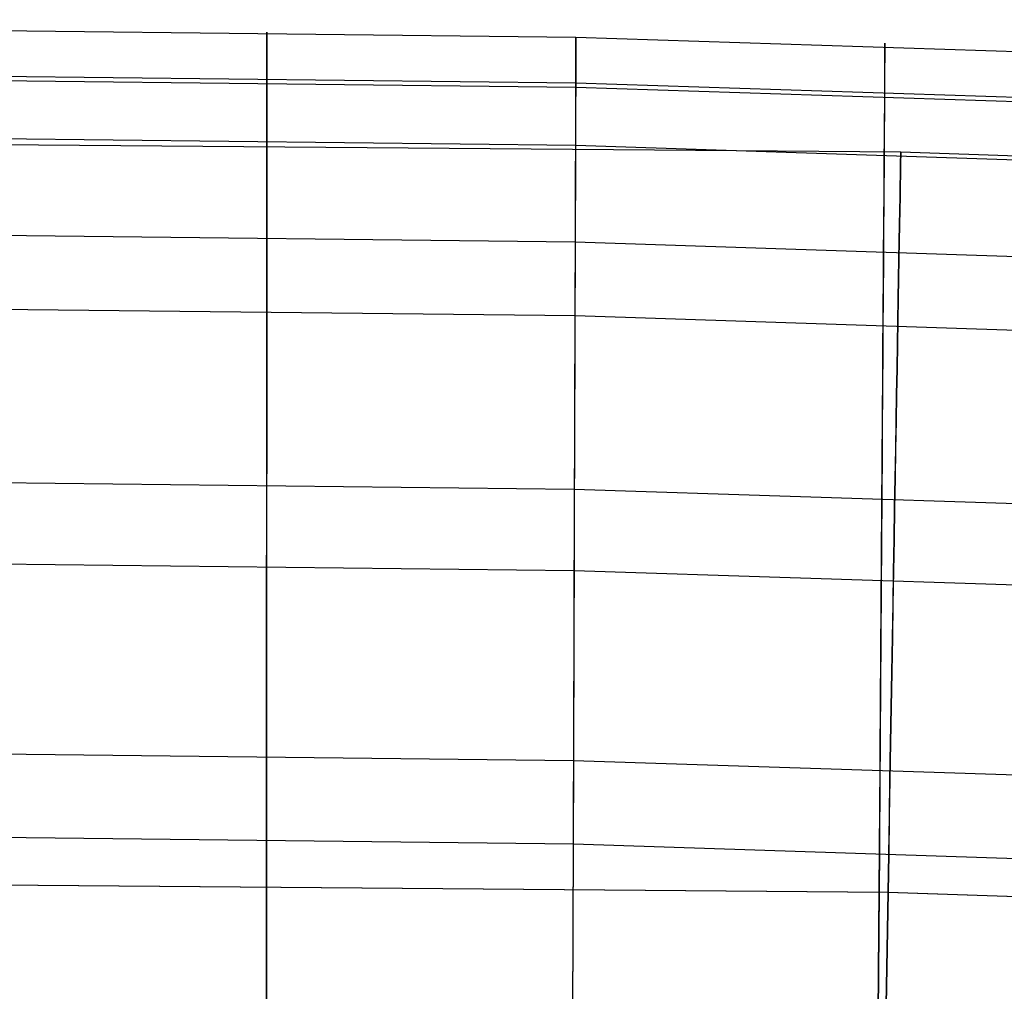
# Model space of a CAD drawing. Extents: x -1634 to -184, y -278 to 263.
# Tile 226 of 242: x -441 to -428, y 180 to 193. Entities that reach past the tile are written whole.
import ezdxf

# ---------------------------------------------------------------- set-up
doc = ezdxf.new("R2010")
doc.units = 0
doc.layers.add('PREDEFINITO', color=7, linetype='CONTINUOUS')

msp = doc.modelspace()

# ---------------------------------------------------------------- linework, layer by layer
at = {"layer": 'PREDEFINITO'}
for p, q in [((-433.658, 192.408, 429.727), (-454.462, 192.647, 429.722)), ((-437.831, 192.474, 429.726), (-437.831, 192.476, 430.067)), ((-437.831, 192.476, 430.067), (-437.831, 192.466, 430.409)), ((-437.831, 191.797, 399.734), (-437.831, 192.474, 429.726)), ((-437.831, 192.466, 430.409), (-437.831, 192.445, 430.749)), ((-437.831, 192.445, 430.749), (-437.831, 192.412, 431.089)), ((-437.831, 192.412, 431.089), (-437.831, 192.367, 431.428)), ((-433.658, 192.408, 429.727), (-433.658, 192.41, 430.069)), ((-433.658, 192.41, 430.069), (-433.658, 192.4, 430.41)), ((-404.395, 191.45, 429.749), (-433.658, 192.408, 429.727)), ((-433.658, 191.731, 399.735), (-433.658, 192.408, 429.727)), ((-433.658, 192.4, 430.41), (-433.658, 192.379, 430.751)), ((-433.658, 192.379, 430.751), (-433.658, 192.346, 431.091)), ((-437.831, 192.367, 431.428), (-437.831, 192.311, 431.765)), ((-437.831, 192.311, 431.765), (-437.831, 192.243, 432.099)), ((-437.831, 192.243, 432.099), (-437.831, 192.164, 432.431)), ((-433.658, 192.245, 431.766), (-433.659, 192.178, 432.101)), ((-433.658, 192.346, 431.091), (-433.658, 192.301, 431.429)), ((-433.658, 192.301, 431.429), (-433.658, 192.245, 431.766)), ((-429.486, 192.321, 430.412), (-429.487, 192.3, 430.753)), ((-429.487, 192.3, 430.753), (-429.487, 192.267, 431.093)), ((-429.487, 192.267, 431.093), (-429.487, 192.222, 431.431)), ((-429.486, 192.329, 429.729), (-429.486, 192.331, 430.071)), ((-429.486, 192.331, 430.071), (-429.486, 192.321, 430.412)), ((-429.486, 191.652, 399.737), (-429.486, 192.329, 429.729)), ((-437.831, 192.164, 432.431), (-437.831, 192.074, 432.761)), ((-433.659, 192.178, 432.101), (-433.659, 192.099, 432.433)), ((-429.487, 192.222, 431.431), (-429.488, 192.166, 431.768)), ((-429.488, 192.166, 431.768), (-429.488, 192.098, 432.103)), ((-433.66, 191.789, 433.423), (-454.462, 192.028, 433.418)), ((-437.831, 192.074, 432.761), (-437.831, 191.973, 433.087)), ((-437.831, 191.973, 433.087), (-437.831, 191.86, 433.409)), ((-433.659, 192.099, 432.433), (-433.659, 192.008, 432.762)), ((-433.659, 192.008, 432.762), (-433.659, 191.907, 433.088)), ((-429.489, 192.019, 432.435), (-429.49, 191.929, 432.764)), ((-429.488, 192.098, 432.103), (-429.489, 192.019, 432.435)), ((-433.658, 191.731, 399.735), (-454.462, 191.969, 399.73)), ((-437.831, 191.86, 433.409), (-437.831, 191.737, 433.727)), ((-433.659, 191.907, 433.088), (-433.66, 191.794, 433.411)), ((-429.49, 191.929, 432.764), (-429.49, 191.827, 433.09)), ((-437.831, 191.783, 399.392), (-437.831, 191.797, 399.734)), ((-437.831, 191.758, 399.052), (-437.831, 191.783, 399.392)), ((-437.831, 191.721, 398.712), (-437.831, 191.758, 399.052)), ((-437.831, 191.737, 433.727), (-437.831, 191.602, 434.041)), ((-437.831, 191.673, 398.374), (-437.831, 191.721, 398.712)), ((-433.66, 191.794, 433.411), (-433.66, 191.671, 433.729)), ((-404.423, 190.832, 433.445), (-433.66, 191.789, 433.423)), ((-404.395, 190.773, 399.757), (-433.658, 191.731, 399.735)), ((-433.658, 191.717, 399.394), (-433.658, 191.731, 399.735)), ((-433.658, 191.692, 399.053), (-433.658, 191.717, 399.394)), ((-429.491, 191.715, 433.412), (-429.492, 191.591, 433.731)), ((-429.49, 191.827, 433.09), (-429.491, 191.715, 433.412)), ((-437.831, 191.613, 398.038), (-437.831, 191.673, 398.374)), ((-437.831, 191.542, 397.704), (-437.831, 191.613, 398.038)), ((-437.831, 191.602, 434.041), (-437.831, 191.457, 434.351)), ((-433.66, 191.671, 433.729), (-433.661, 191.536, 434.043)), ((-433.658, 191.656, 398.714), (-433.658, 191.692, 399.053)), ((-433.658, 191.607, 398.376), (-433.658, 191.656, 398.714)), ((-433.658, 191.547, 398.04), (-433.658, 191.607, 398.376)), ((-429.492, 191.591, 433.731), (-429.493, 191.457, 434.045)), ((-429.487, 191.576, 398.716), (-429.486, 191.613, 399.055)), ((-429.487, 191.528, 398.378), (-429.487, 191.576, 398.716)), ((-429.486, 191.638, 399.396), (-429.486, 191.652, 399.737)), ((-429.486, 191.613, 399.055), (-429.486, 191.638, 399.396)), ((-437.831, 191.459, 397.373), (-437.831, 191.542, 397.704)), ((-437.831, 191.365, 397.045), (-437.831, 191.459, 397.373)), ((-437.831, 191.457, 434.351), (-437.831, 191.302, 434.655)), ((-433.661, 191.536, 434.043), (-433.661, 191.392, 434.352)), ((-433.659, 191.393, 397.374), (-433.658, 191.476, 397.706)), ((-433.658, 191.476, 397.706), (-433.658, 191.547, 398.04)), ((-429.493, 191.457, 434.045), (-429.494, 191.312, 434.354)), ((-429.488, 191.397, 397.708), (-429.487, 191.468, 398.041)), ((-429.487, 191.468, 398.041), (-429.487, 191.528, 398.378)), ((-437.831, 191.26, 396.72), (-437.831, 191.365, 397.045)), ((-433.661, 191.392, 434.352), (-433.662, 191.236, 434.656)), ((-433.659, 191.299, 397.046), (-433.659, 191.393, 397.374)), ((-429.494, 191.312, 434.354), (-429.495, 191.157, 434.658)), ((-429.489, 191.22, 397.048), (-429.488, 191.314, 397.376)), ((-429.488, 191.314, 397.376), (-429.488, 191.397, 397.708)), ((-433.66, 190.946, 396.071), (-454.462, 191.185, 396.065)), ((-437.831, 191.302, 434.655), (-437.831, 191.136, 434.953)), ((-437.831, 191.144, 396.399), (-437.831, 191.26, 396.72)), ((-433.662, 191.236, 434.656), (-433.662, 191.07, 434.955)), ((-433.659, 191.194, 396.721), (-433.659, 191.299, 397.046)), ((-433.659, 191.078, 396.4), (-433.659, 191.194, 396.721)), ((-429.49, 191.115, 396.723), (-429.489, 191.22, 397.048)), ((-437.831, 191.017, 396.082), (-437.831, 191.144, 396.399)), ((-437.831, 191.136, 434.953), (-437.831, 190.96, 435.246)), ((-433.662, 191.07, 434.955), (-433.663, 190.895, 435.247)), ((-433.66, 190.951, 396.083), (-433.659, 191.078, 396.4)), ((-429.495, 191.157, 434.658), (-429.496, 190.991, 434.956)), ((-429.49, 190.999, 396.402), (-429.49, 191.115, 396.723)), ((-442.38, 190.969, 299.363), (-429.271, 190.86, 299.363)), ((-437.831, 190.879, 395.769), (-437.831, 191.017, 396.082)), ((-437.831, 190.96, 435.246), (-437.831, 190.775, 435.532)), ((-433.66, 190.814, 395.771), (-433.66, 190.951, 396.083)), ((-404.423, 189.988, 396.092), (-433.66, 190.946, 396.071)), ((-429.496, 190.991, 434.956), (-429.498, 190.815, 435.249)), ((-429.491, 190.872, 396.085), (-429.49, 190.999, 396.402)), ((-437.831, 190.775, 435.532), (-437.832, 190.579, 435.812)), ((-437.831, 190.731, 395.462), (-437.831, 190.879, 395.769)), ((-433.663, 190.895, 435.247), (-433.664, 190.709, 435.534)), ((-433.661, 190.665, 395.463), (-433.66, 190.814, 395.771)), ((-429.498, 190.815, 435.249), (-429.499, 190.63, 435.536)), ((-429.492, 190.734, 395.773), (-429.491, 190.872, 396.085)), ((-429.271, 190.86, 299.363), (-403.088, 189.969, 299.362)), ((-437.831, 190.572, 395.16), (-437.831, 190.731, 395.462)), ((-433.664, 190.709, 435.534), (-433.664, 190.514, 435.814)), ((-433.661, 190.507, 395.161), (-433.661, 190.665, 395.463)), ((-429.493, 190.586, 395.465), (-429.492, 190.734, 395.773)), ((-437.832, 190.579, 435.812), (-437.832, 190.375, 436.086)), ((-437.831, 190.403, 394.863), (-437.831, 190.572, 395.16)), ((-433.664, 190.514, 435.814), (-433.665, 190.309, 436.087)), ((-429.499, 190.63, 435.536), (-429.5, 190.434, 435.816)), ((-429.494, 190.427, 395.163), (-429.493, 190.586, 395.465)), ((-437.831, 190.224, 394.572), (-437.831, 190.403, 394.863)), ((-433.662, 190.338, 394.864), (-433.661, 190.507, 395.161)), ((-429.5, 190.434, 435.816), (-429.502, 190.23, 436.089)), ((-429.495, 190.258, 394.866), (-429.494, 190.427, 395.163)), ((-437.832, 190.375, 436.086), (-437.832, 190.161, 436.352)), ((-433.665, 190.309, 436.087), (-433.666, 190.095, 436.353)), ((-433.662, 190.159, 394.574), (-433.662, 190.338, 394.864)), ((-429.496, 190.079, 394.575), (-429.495, 190.258, 394.866)), ((-437.832, 190.161, 436.352), (-437.832, 189.938, 436.61)), ((-437.831, 190.036, 394.288), (-437.831, 190.224, 394.572)), ((-433.663, 189.97, 394.289), (-433.662, 190.159, 394.574)), ((-429.502, 190.23, 436.089), (-429.503, 190.016, 436.355)), ((-437.831, 189.837, 394.01), (-437.831, 190.036, 394.288)), ((-433.666, 190.095, 436.353), (-433.667, 189.872, 436.612)), ((-429.503, 190.016, 436.355), (-429.505, 189.793, 436.614)), ((-429.498, 189.89, 394.291), (-429.496, 190.079, 394.575)), ((-433.667, 189.64, 436.863), (-454.462, 189.879, 436.857)), ((-437.832, 189.938, 436.61), (-437.832, 189.706, 436.861)), ((-433.667, 189.872, 436.612), (-433.667, 189.64, 436.863)), ((-433.664, 189.771, 394.011), (-433.663, 189.97, 394.289)), ((-429.499, 189.692, 394.013), (-429.498, 189.89, 394.291)), ((-437.832, 189.629, 393.739), (-437.831, 189.837, 394.01)), ((-433.664, 189.564, 393.74), (-433.664, 189.771, 394.011)), ((-429.505, 189.793, 436.614), (-429.507, 189.561, 436.864)), ((-437.832, 189.706, 436.861), (-437.832, 189.466, 437.104)), ((-437.832, 189.412, 393.475), (-437.832, 189.629, 393.739)), ((-433.667, 189.64, 436.863), (-433.668, 189.4, 437.105)), ((-404.509, 188.684, 436.884), (-433.667, 189.64, 436.863)), ((-429.5, 189.484, 393.742), (-429.499, 189.692, 394.013)), ((-437.832, 189.466, 437.104), (-437.832, 189.218, 437.338)), ((-433.665, 189.347, 393.477), (-433.664, 189.564, 393.74)), ((-429.507, 189.561, 436.864), (-429.508, 189.321, 437.107)), ((-429.502, 189.267, 393.478), (-429.5, 189.484, 393.742)), ((-437.832, 189.187, 393.219), (-437.832, 189.412, 393.475)), ((-433.668, 189.4, 437.105), (-433.669, 189.152, 437.34)), ((-433.666, 189.121, 393.22), (-433.665, 189.347, 393.477)), ((-429.508, 189.321, 437.107), (-429.51, 189.073, 437.342)), ((-437.832, 189.218, 437.338), (-437.832, 188.962, 437.564)), ((-437.832, 188.952, 392.971), (-437.832, 189.187, 393.219)), ((-429.503, 189.042, 393.222), (-429.502, 189.267, 393.478)), ((-433.669, 189.152, 437.34), (-433.67, 188.896, 437.566)), ((-433.667, 188.886, 392.972), (-433.666, 189.121, 393.22)), ((-429.51, 189.073, 437.342), (-429.512, 188.816, 437.567)), ((-437.832, 188.962, 437.564), (-437.832, 188.698, 437.781)), ((-437.832, 188.71, 392.731), (-437.832, 188.952, 392.971)), ((-429.505, 188.807, 392.974), (-429.503, 189.042, 393.222)), ((-433.667, 188.644, 392.732), (-454.462, 188.883, 392.726)), ((-433.67, 188.896, 437.566), (-433.671, 188.632, 437.783)), ((-433.667, 188.644, 392.732), (-433.667, 188.886, 392.972)), ((-429.512, 188.816, 437.567), (-429.514, 188.553, 437.784)), ((-429.507, 188.564, 392.734), (-429.505, 188.807, 392.974)), ((-437.832, 188.459, 392.499), (-437.832, 188.71, 392.731)), ((-437.832, 188.698, 437.781), (-437.832, 188.427, 437.989)), ((-433.671, 188.632, 437.783), (-433.672, 188.361, 437.99)), ((-433.668, 188.393, 392.5), (-433.667, 188.644, 392.732)), ((-404.509, 187.688, 392.753), (-433.667, 188.644, 392.732)), ((-429.514, 188.553, 437.784), (-429.516, 188.282, 437.992)), ((-429.508, 188.314, 392.502), (-429.507, 188.564, 392.734)), ((-437.832, 188.2, 392.276), (-437.832, 188.459, 392.499)), ((-437.832, 188.427, 437.989), (-437.832, 188.149, 438.187)), ((-433.669, 188.134, 392.277), (-433.668, 188.393, 392.5)), ((-433.672, 188.361, 437.99), (-433.673, 188.083, 438.189)), ((-429.516, 188.282, 437.992), (-429.518, 188.004, 438.191)), ((-429.51, 188.055, 392.279), (-429.508, 188.314, 392.502)), ((-437.832, 187.934, 392.062), (-437.832, 188.2, 392.276)), ((-437.832, 188.149, 438.187), (-437.832, 187.865, 438.376)), ((-433.67, 187.868, 392.063), (-433.669, 188.134, 392.277)), ((-433.673, 188.083, 438.189), (-433.674, 187.799, 438.378)), ((-429.518, 188.004, 438.191), (-429.52, 187.72, 438.379)), ((-429.512, 187.789, 392.065), (-429.51, 188.055, 392.279)), ((-437.832, 187.661, 391.857), (-437.832, 187.934, 392.062)), ((-437.832, 187.865, 438.376), (-437.832, 187.574, 438.555)), ((-433.671, 187.595, 391.858), (-433.67, 187.868, 392.063)), ((-433.674, 187.799, 438.378), (-433.675, 187.508, 438.557)), ((-429.52, 187.72, 438.379), (-429.522, 187.429, 438.559)), ((-429.514, 187.516, 391.86), (-429.512, 187.789, 392.065)), ((-437.832, 187.381, 391.662), (-437.832, 187.661, 391.857)), ((-433.672, 187.315, 391.663), (-433.671, 187.595, 391.858)), ((-437.832, 187.574, 438.555), (-437.832, 187.277, 438.724)), ((-433.675, 187.508, 438.557), (-433.676, 187.211, 438.726)), ((-429.516, 187.236, 391.665), (-429.514, 187.516, 391.86)), ((-437.832, 187.094, 391.476), (-437.832, 187.381, 391.662)), ((-429.522, 187.429, 438.559), (-429.524, 187.132, 438.728)), ((-437.832, 187.277, 438.724), (-437.832, 186.975, 438.883)), ((-433.676, 187.211, 438.726), (-433.677, 186.909, 438.884)), ((-433.673, 187.029, 391.477), (-433.672, 187.315, 391.663)), ((-429.518, 186.949, 391.479), (-429.516, 187.236, 391.665)), ((-437.832, 186.802, 391.3), (-437.832, 187.094, 391.476)), ((-429.524, 187.132, 438.728), (-429.526, 186.83, 438.886)), ((-437.832, 186.975, 438.883), (-437.832, 186.667, 439.031)), ((-433.674, 186.736, 391.302), (-433.673, 187.029, 391.477)), ((-429.52, 186.657, 391.303), (-429.518, 186.949, 391.479)), ((-437.832, 186.503, 391.134), (-437.832, 186.802, 391.3)), ((-433.677, 186.909, 438.884), (-433.678, 186.602, 439.033)), ((-429.526, 186.83, 438.886), (-429.528, 186.522, 439.035)), ((-437.832, 186.667, 439.031), (-437.833, 186.355, 439.169)), ((-433.675, 186.437, 391.136), (-433.674, 186.736, 391.302)), ((-429.522, 186.358, 391.138), (-429.52, 186.657, 391.303)), ((-433.679, 186.301, 439.166), (-454.462, 186.541, 439.16)), ((-433.678, 186.602, 439.033), (-433.679, 186.289, 439.171)), ((-429.528, 186.522, 439.035), (-429.53, 186.21, 439.172)), ((-437.832, 186.199, 390.979), (-437.832, 186.503, 391.134)), ((-433.676, 186.133, 390.98), (-433.675, 186.437, 391.136)), ((-437.833, 186.355, 439.169), (-437.833, 186.038, 439.296)), ((-433.679, 186.289, 439.171), (-433.68, 185.972, 439.298)), ((-404.641, 185.348, 439.187), (-433.679, 186.301, 439.166)), ((-429.524, 186.054, 390.982), (-429.522, 186.358, 391.138)), ((-437.832, 185.89, 390.834), (-437.832, 186.199, 390.979)), ((-433.677, 185.824, 390.835), (-433.676, 186.133, 390.98)), ((-429.53, 186.21, 439.172), (-429.532, 185.893, 439.299)), ((-437.833, 186.038, 439.296), (-437.833, 185.717, 439.412)), ((-429.526, 185.745, 390.837), (-429.524, 186.054, 390.982)), ((-437.832, 185.576, 390.7), (-437.832, 185.89, 390.834)), ((-433.68, 185.972, 439.298), (-433.681, 185.651, 439.414)), ((-429.532, 185.893, 439.299), (-429.535, 185.572, 439.416)), ((-433.678, 185.51, 390.701), (-433.677, 185.824, 390.835)), ((-429.528, 185.431, 390.703), (-429.526, 185.745, 390.837)), ((-437.833, 185.717, 439.412), (-437.833, 185.392, 439.517)), ((-433.681, 185.651, 439.414), (-433.682, 185.326, 439.519)), ((-437.833, 185.258, 390.576), (-437.832, 185.576, 390.7)), ((-433.679, 185.192, 390.578), (-433.678, 185.51, 390.701)), ((-429.535, 185.572, 439.416), (-429.537, 185.247, 439.521)), ((-433.679, 185.204, 390.582), (-454.462, 185.444, 390.577)), ((-437.833, 185.392, 439.517), (-437.833, 185.064, 439.611)), ((-433.682, 185.326, 439.519), (-433.683, 184.998, 439.613)), ((-429.53, 185.113, 390.579), (-429.528, 185.431, 390.703)), ((-437.833, 184.935, 390.464), (-437.833, 185.258, 390.576)), ((-433.68, 184.87, 390.465), (-433.679, 185.192, 390.578)), ((-404.641, 184.251, 390.604), (-433.679, 185.204, 390.582)), ((-429.537, 185.247, 439.521), (-429.539, 184.919, 439.615)), ((-437.833, 185.064, 439.611), (-437.833, 184.733, 439.694)), ((-429.532, 184.79, 390.467), (-429.53, 185.113, 390.579)), ((-437.833, 184.609, 390.362), (-437.833, 184.935, 390.464)), ((-433.683, 184.998, 439.613), (-433.684, 184.667, 439.695)), ((-433.681, 184.544, 390.364), (-433.68, 184.87, 390.465)), ((-429.539, 184.919, 439.615), (-429.542, 184.588, 439.697)), ((-437.833, 184.733, 439.694), (-437.833, 184.399, 439.765)), ((-433.684, 184.667, 439.695), (-433.685, 184.333, 439.767)), ((-429.535, 184.464, 390.365), (-429.532, 184.79, 390.467)), ((-437.833, 184.28, 390.272), (-437.833, 184.609, 390.362)), ((-433.682, 184.214, 390.273), (-433.681, 184.544, 390.364)), ((-429.542, 184.588, 439.697), (-429.544, 184.254, 439.769)), ((-437.833, 184.399, 439.765), (-437.833, 184.062, 439.825)), ((-429.537, 184.135, 390.275), (-429.535, 184.464, 390.365)), ((-437.833, 183.948, 390.193), (-437.833, 184.28, 390.272)), ((-433.685, 184.333, 439.767), (-433.686, 183.997, 439.827)), ((-433.683, 183.882, 390.194), (-433.682, 184.214, 390.273)), ((-429.544, 184.254, 439.769), (-429.546, 183.917, 439.828)), ((-429.539, 183.803, 390.196), (-429.537, 184.135, 390.275)), ((-437.833, 184.062, 439.825), (-437.833, 183.724, 439.874)), ((-433.686, 183.997, 439.827), (-433.687, 183.659, 439.875)), ((-437.833, 183.613, 390.125), (-437.833, 183.948, 390.193)), ((-433.684, 183.547, 390.127), (-433.683, 183.882, 390.194)), ((-429.546, 183.917, 439.828), (-429.549, 183.58, 439.877)), ((-429.542, 183.468, 390.128), (-429.539, 183.803, 390.196)), ((-437.833, 183.724, 439.874), (-437.833, 183.385, 439.91)), ((-437.833, 183.276, 390.069), (-437.833, 183.613, 390.125)), ((-433.687, 183.659, 439.875), (-433.689, 183.319, 439.912)), ((-433.685, 183.211, 390.07), (-433.684, 183.547, 390.127)), ((-429.549, 183.58, 439.877), (-429.551, 183.24, 439.914)), ((-429.544, 183.131, 390.072), (-429.542, 183.468, 390.128)), ((-437.833, 183.385, 439.91), (-437.833, 183.044, 439.936)), ((-437.833, 182.938, 390.024), (-437.833, 183.276, 390.069)), ((-433.689, 183.319, 439.912), (-433.69, 182.979, 439.937)), ((-433.686, 182.872, 390.026), (-433.685, 183.211, 390.07)), ((-429.551, 183.24, 439.914), (-429.553, 182.9, 439.939)), ((-429.546, 182.793, 390.028), (-429.544, 183.131, 390.072)), ((-437.833, 183.044, 439.936), (-437.833, 182.703, 439.949)), ((-437.833, 182.598, 389.991), (-437.833, 182.938, 390.024)), ((-433.69, 182.979, 439.937), (-433.691, 182.637, 439.951)), ((-433.691, 182.637, 439.951), (-454.462, 182.878, 439.945)), ((-433.687, 182.532, 389.993), (-433.686, 182.872, 390.026)), ((-429.553, 182.9, 439.939), (-429.556, 182.558, 439.952)), ((-437.833, 182.703, 439.949), (-437.835, 177.705, 440.062)), ((-429.549, 182.453, 389.994), (-429.546, 182.793, 390.028)), ((-437.833, 182.257, 389.97), (-437.833, 182.598, 389.991)), ((-433.691, 182.637, 439.951), (-433.707, 177.639, 440.063)), ((-404.785, 181.687, 439.972), (-433.691, 182.637, 439.951)), ((-433.689, 182.191, 389.971), (-433.687, 182.532, 389.993)), ((-429.556, 182.558, 439.952), (-429.59, 177.56, 440.065)), ((-429.551, 182.112, 389.973), (-429.549, 182.453, 389.994)), ((-437.833, 181.916, 389.96), (-437.833, 182.257, 389.97)), ((-433.69, 181.85, 389.961), (-433.689, 182.191, 389.971)), ((-429.553, 181.771, 389.963), (-429.551, 182.112, 389.973)), ((-437.833, 181.575, 389.962), (-437.833, 181.916, 389.96)), ((-433.691, 181.509, 389.963), (-454.462, 181.75, 389.958)), ((-433.691, 181.509, 389.963), (-433.69, 181.85, 389.961)), ((-429.556, 181.43, 389.965), (-429.553, 181.771, 389.963)), ((-437.835, 176.577, 390.075), (-437.833, 181.575, 389.962)), ((-433.708, 176.511, 390.076), (-433.691, 181.509, 389.963)), ((-404.785, 180.558, 389.985), (-433.691, 181.509, 389.963)), ((-429.59, 176.432, 390.078), (-429.556, 181.43, 389.965)), ((-442.372, 180.969, 289.363), (-429.444, 180.861, 289.363)), ((-442.372, 180.969, 309.363), (-429.443, 180.861, 309.363)), ((-429.444, 180.861, 289.363), (-403.588, 179.981, 289.362)), ((-429.443, 180.861, 309.363), (-403.588, 179.981, 309.362))]:
    msp.add_line(p, q, dxfattribs=at)
at = {"layer": 'PREDEFINITO', "extrusion": (0.999851, -0.017257, -1.8439e-05)}
msp.add_circle((173.424, 299.355, -432.506), 10, dxfattribs=at)

doc.saveas('drawing.dxf')
